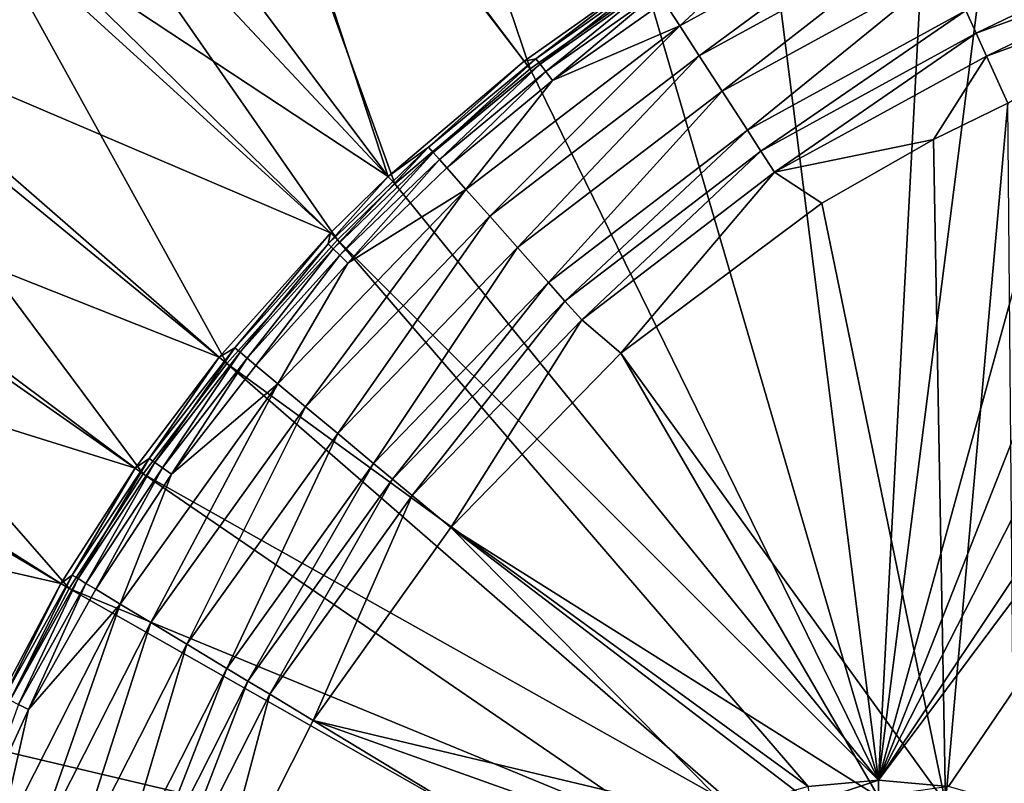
# Model space of a CAD drawing. Header units: metres. Extents: x -1501 to 0, y -1015 to 0.
# Tile 10 of 31: x -1299 to -1197, y -210 to -131. Entities that reach past the tile are written whole.
import ezdxf

# ---------------------------------------------------------------- set-up
doc = ezdxf.new("R2010")
doc.units = ezdxf.units.M

msp = doc.modelspace()

# ---------------------------------------------------------------- linework, layer by layer
at = {"layer": 'None'}
for points in [[(-1280.552856, -91.589279, -3), (-1264.947998, -80.514107, -3), (-1246.011963, -136.475662, -406)], [(-1264.947998, -80.514107, -3), (-1233.976685, -127.933823, -406), (-1246.011963, -136.475662, -406)], [(-1298.717651, -107.014389, -3), (-1280.552856, -91.589279, -3), (-1260.017334, -148.368332, -406)], [(-1280.552856, -91.589279, -3), (-1246.011963, -136.475662, -406), (-1260.017334, -148.368332, -406)], [(-1292.674194, -105.024422), (-1260.715454, -147.622437, -377.175201), (-1278.516968, -93.314049)], [(-1260.715454, -147.622437, -377.175201), (-1246.63501, -135.666046, -377.175201), (-1278.516968, -93.314049)], [(-1278.516968, -93.314049), (-1246.63501, -135.666046, -377.175201), (-1234.535278, -127.078514, -377.175201)], [(-1210, -210.077194, -406), (-1134.411499, -96.914032, -406), (-1125.44397, -96.89621, -406)], [(-1202.735352, -210.743744, -406), (-1210, -210.077194, -406), (-1125.44397, -96.89621, -406)], [(-1152.899658, -98.285149, -406), (-1134.411499, -96.914032, -406), (-1210, -210.077194, -406)], [(-1125.44397, -96.89621, -406), (-1195.304932, -212.880112, -406), (-1202.735352, -210.743744, -406)], [(-1166.847046, -100.529968, -406), (-1152.899658, -98.285149, -406), (-1210, -210.077194, -406)], [(-1210, -210.077194, -406), (-1180.786133, -103.854103, -406), (-1166.847046, -100.529968, -406)], [(-1197.112061, -109.2033, -406), (-1180.786133, -103.854103, -406), (-1210, -210.077194, -406)], [(-1260.715454, -147.622437, -377.175201), (-1292.674194, -105.024422), (-1305.914063, -117.762787)], [(-1306.394287, -114.515511, -3), (-1298.717651, -107.014389, -3), (-1265.94519, -154.160522, -406)], [(-1298.717651, -107.014389, -3), (-1260.017334, -148.368332, -406), (-1265.94519, -154.160522, -406)], [(-1204.798462, -112.302994, -406), (-1197.112061, -109.2033, -406), (-1210, -210.077194, -406)], [(-1210, -210.077194, -406), (-1221.317627, -120.346916, -406), (-1204.798462, -112.302994, -406)], [(-1321.25708, -131.113937, -3), (-1306.394287, -114.515511, -3), (-1277.405518, -166.959427, -406)], [(-1306.394287, -114.515511, -3), (-1265.94519, -154.160522, -406), (-1277.405518, -166.959427, -406)], [(-1266.674805, -153.445435, -377.175201), (-1305.914063, -117.762787), (-1318.161987, -131.457504)], [(-1266.674805, -153.445435, -377.175201), (-1260.715454, -147.622437, -377.175201), (-1305.914063, -117.762787)], [(-1228.537842, -135.1362, -395.641296), (-1206.274414, -118.711464, -391.779236), (-1230.557617, -132.020828, -391.779236)], [(-1230.557617, -132.020828, -391.779236), (-1206.274414, -118.711464, -391.779236), (-1220.082886, -122.292229, -387.314758)], [(-1206.274414, -118.711464, -391.779236), (-1228.537842, -135.1362, -395.641296), (-1204.740234, -122.092957, -395.641296)], [(-1233.976685, -127.933823, -406), (-1221.317627, -120.346916, -406), (-1210, -210.077194, -406)], [(-1228.537842, -135.1362, -395.641296), (-1226.176147, -138.778854, -398.780426), (-1204.740234, -122.092957, -395.641296)], [(-1226.176147, -138.778854, -398.780426), (-1202.946289, -126.046791, -398.780426), (-1204.740234, -122.092957, -395.641296)], [(-1176.7771, -121.612518, -401.100159), (-1200.948608, -130.449799, -401.100159), (-1199.89209, -132.778641, -401.92572)], [(-1176.078247, -124.072128, -401.92572), (-1176.7771, -121.612518, -401.100159), (-1199.89209, -132.778641, -401.92572)], [(-1230.557617, -132.020828, -391.779236), (-1220.082886, -122.292229, -387.314758), (-1232.173218, -129.528748, -387.314758)], [(-1176.078247, -124.072128, -401.92572), (-1199.89209, -132.778641, -401.92572), (-1198.809326, -135.164932, -402.52005)], [(-1175.362061, -126.59243, -402.52005), (-1176.078247, -124.072128, -401.92572), (-1198.809326, -135.164932, -402.52005)], [(-1202.946289, -126.046791, -398.780426), (-1226.176147, -138.778854, -398.780426), (-1223.546265, -142.835342, -401.100159)], [(-1200.948608, -130.449799, -401.100159), (-1202.946289, -126.046791, -398.780426), (-1223.546265, -142.835342, -401.100159)], [(-1234.535278, -127.078514, -377.175201), (-1246.63501, -135.666046, -377.175201), (-1245.437744, -135.421844, -379.803467)], [(-1233.724976, -127.135361, -379.803467), (-1234.535278, -127.078514, -377.175201), (-1245.437744, -135.421844, -379.803467)], [(-1244.998535, -135.999435, -382.385681), (-1233.724976, -127.135361, -379.803467), (-1245.437744, -135.421844, -379.803467)], [(-1244.998535, -135.999435, -382.385681), (-1233.330078, -127.744362, -382.385681), (-1233.724976, -127.135361, -379.803467)], [(-1198.809326, -135.164932, -402.52005), (-1196.598389, -140.03772, -403), (-1175.362061, -126.59243, -402.52005)], [(-1246.011963, -136.475662, -406), (-1233.976685, -127.933823, -406), (-1210, -210.077194, -406)], [(-1244.421753, -136.757996, -384.897552), (-1233.330078, -127.744362, -382.385681), (-1244.998535, -135.999435, -382.385681)], [(-1244.421753, -136.757996, -384.897552), (-1232.811523, -128.544174, -384.897552), (-1233.330078, -127.744362, -382.385681)], [(-1243.71167, -137.691803, -387.314758), (-1232.811523, -128.544174, -384.897552), (-1244.421753, -136.757996, -384.897552)], [(-1243.71167, -137.691803, -387.314758), (-1232.173218, -129.528748, -387.314758), (-1232.811523, -128.544174, -384.897552)], [(-1230.557617, -132.020828, -391.779236), (-1232.173218, -129.528748, -387.314758), (-1243.71167, -137.691803, -387.314758)], [(-1332.468018, -145.930359, -3), (-1321.25708, -131.113937, -3), (-1286.052002, -178.386719, -406)], [(-1321.25708, -131.113937, -3), (-1277.405518, -166.959427, -406), (-1286.052002, -178.386719, -406)], [(-1200.948608, -130.449799, -401.100159), (-1223.546265, -142.835342, -401.100159), (-1222.155273, -144.980881, -401.92572)], [(-1199.89209, -132.778641, -401.92572), (-1200.948608, -130.449799, -401.100159), (-1222.155273, -144.980881, -401.92572)], [(-1278.196411, -166.312881, -377.175201), (-1318.161987, -131.457504), (-1329.349365, -146.03157)], [(-1278.196411, -166.312881, -377.175201), (-1266.674805, -153.445435, -377.175201), (-1318.161987, -131.457504)], [(-1250.205566, -151.725204, -395.641296), (-1230.557617, -132.020828, -391.779236), (-1252.66748, -148.948318, -391.779236)], [(-1252.66748, -148.948318, -391.779236), (-1230.557617, -132.020828, -391.779236), (-1243.71167, -137.691803, -387.314758)], [(-1250.205566, -151.725204, -395.641296), (-1228.537842, -135.1362, -395.641296), (-1230.557617, -132.020828, -391.779236)], [(-1199.89209, -132.778641, -401.92572), (-1222.155273, -144.980881, -401.92572), (-1220.72998, -147.179382, -402.52005)], [(-1198.809326, -135.164932, -402.52005), (-1199.89209, -132.778641, -401.92572), (-1220.72998, -147.179382, -402.52005)], [(-1245.437744, -135.421844, -379.803467), (-1246.63501, -135.666046, -377.175201), (-1256.528076, -144.593643, -379.803467)], [(-1256.046875, -145.136475, -382.385681), (-1245.437744, -135.421844, -379.803467), (-1256.528076, -144.593643, -379.803467)], [(-1256.046875, -145.136475, -382.385681), (-1244.998535, -135.999435, -382.385681), (-1245.437744, -135.421844, -379.803467)], [(-1250.205566, -151.725204, -395.641296), (-1247.327026, -154.972092, -398.780426), (-1228.537842, -135.1362, -395.641296)], [(-1247.327026, -154.972092, -398.780426), (-1226.176147, -138.778854, -398.780426), (-1228.537842, -135.1362, -395.641296)], [(-1220.72998, -147.179382, -402.52005), (-1204.280518, -143.769913, -403), (-1198.809326, -135.164932, -402.52005)], [(-1204.280518, -143.769913, -403), (-1196.598389, -140.03772, -403), (-1198.809326, -135.164932, -402.52005)], [(-1246.63501, -135.666046, -377.175201), (-1260.715454, -147.622437, -377.175201), (-1256.528076, -144.593643, -379.803467)], [(-1210, -210.077194, -406), (-1260.017334, -148.368332, -406), (-1246.011963, -136.475662, -406)], [(-1255.414795, -145.849396, -384.897552), (-1244.998535, -135.999435, -382.385681), (-1256.046875, -145.136475, -382.385681)], [(-1255.414795, -145.849396, -384.897552), (-1244.421753, -136.757996, -384.897552), (-1244.998535, -135.999435, -382.385681)], [(-1254.636719, -146.727005, -387.314758), (-1244.421753, -136.757996, -384.897552), (-1255.414795, -145.849396, -384.897552)], [(-1254.636719, -146.727005, -387.314758), (-1243.71167, -137.691803, -387.314758), (-1244.421753, -136.757996, -384.897552)], [(-1254.636719, -146.727005, -387.314758), (-1252.66748, -148.948318, -391.779236), (-1243.71167, -137.691803, -387.314758)], [(-1226.176147, -138.778854, -398.780426), (-1247.327026, -154.972092, -398.780426), (-1244.12146, -158.587845, -401.100159)], [(-1223.546265, -142.835342, -401.100159), (-1226.176147, -138.778854, -398.780426), (-1244.12146, -158.587845, -401.100159)], [(-1196.598389, -140.03772, -403), (-1204.280518, -143.769913, -403), (-1203.050415, -212.446869, -403)], [(-1195.942505, -214.49057, -403), (-1196.598389, -140.03772, -403), (-1203.050415, -212.446869, -403)], [(-1223.546265, -142.835342, -401.100159), (-1244.12146, -158.587845, -401.100159), (-1242.426025, -160.50029, -401.92572)], [(-1222.155273, -144.980881, -401.92572), (-1223.546265, -142.835342, -401.100159), (-1242.426025, -160.50029, -401.92572)], [(-1256.528076, -144.593643, -379.803467), (-1260.715454, -147.622437, -377.175201), (-1266.933594, -154.586823, -379.803467)], [(-1266.933594, -154.586823, -379.803467), (-1266.412964, -155.091782, -382.385681), (-1256.528076, -144.593643, -379.803467)], [(-1266.412964, -155.091782, -382.385681), (-1256.046875, -145.136475, -382.385681), (-1256.528076, -144.593643, -379.803467)], [(-1220.72998, -147.179382, -402.52005), (-1215.847168, -150.386841, -403), (-1204.280518, -143.769913, -403)], [(-1203.050415, -212.446869, -403), (-1204.280518, -143.769913, -403), (-1215.847168, -150.386841, -403)], [(-1265.729126, -155.754959, -384.897552), (-1256.046875, -145.136475, -382.385681), (-1266.412964, -155.091782, -382.385681)], [(-1265.729126, -155.754959, -384.897552), (-1255.414795, -145.849396, -384.897552), (-1256.046875, -145.136475, -382.385681)], [(-1222.155273, -144.980881, -401.92572), (-1242.426025, -160.50029, -401.92572), (-1240.688721, -162.45993, -402.52005)], [(-1220.72998, -147.179382, -402.52005), (-1222.155273, -144.980881, -401.92572), (-1240.688721, -162.45993, -402.52005)], [(-1342.401978, -161.319244, -3), (-1332.468018, -145.930359, -3), (-1293.713745, -190.255554, -406)], [(-1286.889282, -177.801315, -377.175201), (-1329.349365, -146.03157), (-1339.413086, -161.403)], [(-1332.468018, -145.930359, -3), (-1286.052002, -178.386719, -406), (-1293.713745, -190.255554, -406)], [(-1286.889282, -177.801315, -377.175201), (-1278.196411, -166.312881, -377.175201), (-1329.349365, -146.03157)], [(-1264.887329, -156.571335, -387.314758), (-1255.414795, -145.849396, -384.897552), (-1265.729126, -155.754959, -384.897552)], [(-1264.887329, -156.571335, -387.314758), (-1254.636719, -146.727005, -387.314758), (-1255.414795, -145.849396, -384.897552)], [(-1260.715454, -147.622437, -377.175201), (-1266.674805, -153.445435, -377.175201), (-1266.933594, -154.586823, -379.803467)], [(-1252.66748, -148.948318, -391.779236), (-1254.636719, -146.727005, -387.314758), (-1264.887329, -156.571335, -387.314758)], [(-1240.688721, -162.45993, -402.52005), (-1236.644043, -165.894104, -403), (-1220.72998, -147.179382, -402.52005)], [(-1236.644043, -165.894104, -403), (-1215.847168, -150.386841, -403), (-1220.72998, -147.179382, -402.52005)], [(-1265.94519, -154.160522, -406), (-1260.017334, -148.368332, -406), (-1210, -210.077194, -406)], [(-1269.27063, -171.436111, -395.641296), (-1252.66748, -148.948318, -391.779236), (-1272.12146, -169.061401, -391.779236)], [(-1272.12146, -169.061401, -391.779236), (-1252.66748, -148.948318, -391.779236), (-1264.887329, -156.571335, -387.314758)], [(-1269.27063, -171.436111, -395.641296), (-1250.205566, -151.725204, -395.641296), (-1252.66748, -148.948318, -391.779236)], [(-1215.847168, -150.386841, -403), (-1236.644043, -165.894104, -403), (-1203.050415, -212.446869, -403)], [(-1269.27063, -171.436111, -395.641296), (-1265.937134, -174.212753, -398.780426), (-1250.205566, -151.725204, -395.641296)], [(-1265.937134, -174.212753, -398.780426), (-1247.327026, -154.972092, -398.780426), (-1250.205566, -151.725204, -395.641296)], [(-1266.674805, -153.445435, -377.175201), (-1278.196411, -166.312881, -377.175201), (-1276.592163, -165.337402, -379.803467)], [(-1266.933594, -154.586823, -379.803467), (-1266.674805, -153.445435, -377.175201), (-1276.592163, -165.337402, -379.803467)], [(-1277.405518, -166.959427, -406), (-1265.94519, -154.160522, -406), (-1217.264648, -210.743744, -406)], [(-1276.592163, -165.337402, -379.803467), (-1276.03479, -165.80162, -382.385681), (-1266.933594, -154.586823, -379.803467)], [(-1276.03479, -165.80162, -382.385681), (-1266.412964, -155.091782, -382.385681), (-1266.933594, -154.586823, -379.803467)], [(-1217.264648, -210.743744, -406), (-1265.94519, -154.160522, -406), (-1210, -210.077194, -406)], [(-1276.03479, -165.80162, -382.385681), (-1275.302856, -166.411285, -384.897552), (-1266.412964, -155.091782, -382.385681)], [(-1275.302856, -166.411285, -384.897552), (-1265.729126, -155.754959, -384.897552), (-1266.412964, -155.091782, -382.385681)], [(-1274.401978, -167.161789, -387.314758), (-1265.729126, -155.754959, -384.897552), (-1275.302856, -166.411285, -384.897552)], [(-1274.401978, -167.161789, -387.314758), (-1264.887329, -156.571335, -387.314758), (-1265.729126, -155.754959, -384.897552)], [(-1247.327026, -154.972092, -398.780426), (-1265.937134, -174.212753, -398.780426), (-1262.225098, -177.30484, -401.100159)], [(-1244.12146, -158.587845, -401.100159), (-1247.327026, -154.972092, -398.780426), (-1262.225098, -177.30484, -401.100159)], [(-1274.401978, -167.161789, -387.314758), (-1272.12146, -169.061401, -391.779236), (-1264.887329, -156.571335, -387.314758)], [(-1244.12146, -158.587845, -401.100159), (-1262.225098, -177.30484, -401.100159), (-1260.261719, -178.940292, -401.92572)], [(-1242.426025, -160.50029, -401.92572), (-1244.12146, -158.587845, -401.100159), (-1260.261719, -178.940292, -401.92572)], [(-1242.426025, -160.50029, -401.92572), (-1260.261719, -178.940292, -401.92572), (-1258.249878, -180.616119, -402.52005)], [(-1240.688721, -162.45993, -402.52005), (-1242.426025, -160.50029, -401.92572), (-1258.249878, -180.616119, -402.52005)], [(-1294.591919, -189.733627, -377.175201), (-1339.413086, -161.403), (-1348.296631, -177.485382)], [(-1342.401978, -161.319244, -3), (-1293.713745, -190.255554, -406), (-1302.400513, -206.63327, -406)], [(-1294.591919, -189.733627, -377.175201), (-1286.889282, -177.801315, -377.175201), (-1339.413086, -161.403)], [(-1258.249878, -180.616119, -402.52005), (-1254.235596, -183.951889, -403), (-1240.688721, -162.45993, -402.52005)], [(-1254.235596, -183.951889, -403), (-1236.644043, -165.894104, -403), (-1240.688721, -162.45993, -402.52005)], [(-1276.592163, -165.337402, -379.803467), (-1278.196411, -166.312881, -377.175201), (-1285.441406, -176.781448, -379.803467)], [(-1285.441406, -176.781448, -379.803467), (-1284.850586, -177.202286, -382.385681), (-1276.592163, -165.337402, -379.803467)], [(-1284.850586, -177.202286, -382.385681), (-1276.03479, -165.80162, -382.385681), (-1276.592163, -165.337402, -379.803467)], [(-1284.850586, -177.202286, -382.385681), (-1284.074585, -177.75499, -384.897552), (-1276.03479, -165.80162, -382.385681)], [(-1284.074585, -177.75499, -384.897552), (-1275.302856, -166.411285, -384.897552), (-1276.03479, -165.80162, -382.385681)], [(-1236.644043, -165.894104, -403), (-1254.235596, -183.951889, -403), (-1210, -211.80925, -403)], [(-1236.644043, -165.894104, -403), (-1210, -211.80925, -403), (-1203.050415, -212.446869, -403)], [(-1278.196411, -166.312881, -377.175201), (-1286.889282, -177.801315, -377.175201), (-1285.441406, -176.781448, -379.803467)], [(-1286.052002, -178.386719, -406), (-1277.405518, -166.959427, -406), (-1224.695068, -212.880112, -406)], [(-1284.074585, -177.75499, -384.897552), (-1283.119385, -178.435364, -387.314758), (-1275.302856, -166.411285, -384.897552)], [(-1283.119385, -178.435364, -387.314758), (-1274.401978, -167.161789, -387.314758), (-1275.302856, -166.411285, -384.897552)], [(-1224.695068, -212.880112, -406), (-1277.405518, -166.959427, -406), (-1217.264648, -210.743744, -406)], [(-1272.12146, -169.061401, -391.779236), (-1274.401978, -167.161789, -387.314758), (-1283.119385, -178.435364, -387.314758)], [(-1285.259766, -193.7827, -395.641296), (-1272.12146, -169.061401, -391.779236), (-1288.43689, -191.863937, -391.779236)], [(-1288.43689, -191.863937, -391.779236), (-1272.12146, -169.061401, -391.779236), (-1283.119385, -178.435364, -387.314758)], [(-1285.259766, -193.7827, -395.641296), (-1269.27063, -171.436111, -395.641296), (-1272.12146, -169.061401, -391.779236)], [(-1285.259766, -193.7827, -395.641296), (-1281.544922, -196.026215, -398.780426), (-1269.27063, -171.436111, -395.641296)], [(-1281.544922, -196.026215, -398.780426), (-1265.937134, -174.212753, -398.780426), (-1269.27063, -171.436111, -395.641296)], [(-1265.937134, -174.212753, -398.780426), (-1281.544922, -196.026215, -398.780426), (-1277.408081, -198.524612, -401.100159)], [(-1262.225098, -177.30484, -401.100159), (-1265.937134, -174.212753, -398.780426), (-1277.408081, -198.524612, -401.100159)], [(-1285.441406, -176.781448, -379.803467), (-1286.889282, -177.801315, -377.175201), (-1293.419189, -188.85498, -379.803467)], [(-1293.419189, -188.85498, -379.803467), (-1292.798096, -189.230057, -382.385681), (-1285.441406, -176.781448, -379.803467)], [(-1292.798096, -189.230057, -382.385681), (-1284.850586, -177.202286, -382.385681), (-1285.441406, -176.781448, -379.803467)], [(-1292.798096, -189.230057, -382.385681), (-1291.982422, -189.722672, -384.897552), (-1284.850586, -177.202286, -382.385681)], [(-1291.982422, -189.722672, -384.897552), (-1284.074585, -177.75499, -384.897552), (-1284.850586, -177.202286, -382.385681)], [(-1303.325317, -206.199173, -377.175201), (-1294.591919, -189.733627, -377.175201), (-1348.296631, -177.485382)], [(-1286.889282, -177.801315, -377.175201), (-1294.591919, -189.733627, -377.175201), (-1293.419189, -188.85498, -379.803467)], [(-1291.982422, -189.722672, -384.897552), (-1290.978394, -190.329071, -387.314758), (-1284.074585, -177.75499, -384.897552)], [(-1290.978394, -190.329071, -387.314758), (-1283.119385, -178.435364, -387.314758), (-1284.074585, -177.75499, -384.897552)], [(-1262.225098, -177.30484, -401.100159), (-1277.408081, -198.524612, -401.100159), (-1275.219971, -199.846054, -401.92572)], [(-1260.261719, -178.940292, -401.92572), (-1262.225098, -177.30484, -401.100159), (-1275.219971, -199.846054, -401.92572)], [(-1293.713745, -190.255554, -406), (-1286.052002, -178.386719, -406), (-1231.071655, -216.09111, -406)], [(-1288.43689, -191.863937, -391.779236), (-1283.119385, -178.435364, -387.314758), (-1290.978394, -190.329071, -387.314758)], [(-1231.071655, -216.09111, -406), (-1286.052002, -178.386719, -406), (-1224.695068, -212.880112, -406)], [(-1260.261719, -178.940292, -401.92572), (-1275.219971, -199.846054, -401.92572), (-1272.977905, -201.200104, -402.52005)], [(-1258.249878, -180.616119, -402.52005), (-1260.261719, -178.940292, -401.92572), (-1272.977905, -201.200104, -402.52005)], [(-1272.977905, -201.200104, -402.52005), (-1268.463623, -203.926453, -403), (-1258.249878, -180.616119, -402.52005)], [(-1268.463623, -203.926453, -403), (-1254.235596, -183.951889, -403), (-1258.249878, -180.616119, -402.52005)], [(-1254.235596, -183.951889, -403), (-1268.463623, -203.926453, -403), (-1224.057495, -214.49057, -403)], [(-1254.235596, -183.951889, -403), (-1216.949585, -212.446869, -403), (-1210, -211.80925, -403)], [(-1216.949585, -212.446869, -403), (-1254.235596, -183.951889, -403), (-1224.057495, -214.49057, -403)], [(-1293.419189, -188.85498, -379.803467), (-1294.591919, -189.733627, -377.175201), (-1300.463257, -201.494049, -379.803467)], [(-1300.463257, -201.494049, -379.803467), (-1299.815552, -201.821228, -382.385681), (-1293.419189, -188.85498, -379.803467)], [(-1299.815552, -201.821228, -382.385681), (-1292.798096, -189.230057, -382.385681), (-1293.419189, -188.85498, -379.803467)], [(-1299.815552, -201.821228, -382.385681), (-1298.964844, -202.250916, -384.897552), (-1292.798096, -189.230057, -382.385681)], [(-1298.964844, -202.250916, -384.897552), (-1291.982422, -189.722672, -384.897552), (-1292.798096, -189.230057, -382.385681)], [(-1294.591919, -189.733627, -377.175201), (-1303.325317, -206.199173, -377.175201), (-1300.463257, -201.494049, -379.803467)], [(-1238.229736, -221.770325, -406), (-1302.400513, -206.63327, -406), (-1293.713745, -190.255554, -406)], [(-1298.964844, -202.250916, -384.897552), (-1297.917603, -202.779877, -387.314758), (-1291.982422, -189.722672, -384.897552)], [(-1297.917603, -202.779877, -387.314758), (-1290.978394, -190.329071, -387.314758), (-1291.982422, -189.722672, -384.897552)], [(-1297.917603, -202.779877, -387.314758), (-1288.43689, -191.863937, -391.779236), (-1290.978394, -190.329071, -387.314758)], [(-1238.229736, -221.770325, -406), (-1293.713745, -190.255554, -406), (-1231.071655, -216.09111, -406)], [(-1301.131226, -216.859848, -391.779236), (-1288.43689, -191.863937, -391.779236), (-1297.917603, -202.779877, -387.314758)], [(-1301.131226, -216.859848, -391.779236), (-1297.700195, -218.278793, -395.641296), (-1288.43689, -191.863937, -391.779236)], [(-1297.700195, -218.278793, -395.641296), (-1285.259766, -193.7827, -395.641296), (-1288.43689, -191.863937, -391.779236)], [(-1297.700195, -218.278793, -395.641296), (-1293.688599, -219.937897, -398.780426), (-1285.259766, -193.7827, -395.641296)], [(-1293.688599, -219.937897, -398.780426), (-1281.544922, -196.026215, -398.780426), (-1285.259766, -193.7827, -395.641296)], [(-1281.544922, -196.026215, -398.780426), (-1293.688599, -219.937897, -398.780426), (-1289.221191, -221.785492, -401.100159)], [(-1277.408081, -198.524612, -401.100159), (-1281.544922, -196.026215, -398.780426), (-1289.221191, -221.785492, -401.100159)], [(-1277.408081, -198.524612, -401.100159), (-1289.221191, -221.785492, -401.100159), (-1286.858398, -222.762711, -401.92572)], [(-1275.219971, -199.846054, -401.92572), (-1277.408081, -198.524612, -401.100159), (-1286.858398, -222.762711, -401.92572)], [(-1275.219971, -199.846054, -401.92572), (-1286.858398, -222.762711, -401.92572), (-1284.437134, -223.764053, -402.52005)], [(-1272.977905, -201.200104, -402.52005), (-1275.219971, -199.846054, -401.92572), (-1284.437134, -223.764053, -402.52005)], [(-1284.437134, -223.764053, -402.52005), (-1279.512573, -225.800735, -403), (-1272.977905, -201.200104, -402.52005)], [(-1279.512573, -225.800735, -403), (-1268.463623, -203.926453, -403), (-1272.977905, -201.200104, -402.52005)], [(-1303.875732, -215.724792, -387.314758), (-1297.917603, -202.779877, -387.314758), (-1298.964844, -202.250916, -384.897552)], [(-1303.875732, -215.724792, -387.314758), (-1301.131226, -216.859848, -391.779236), (-1297.917603, -202.779877, -387.314758)], [(-1268.463623, -203.926453, -403), (-1279.512573, -225.800735, -403), (-1237.004883, -222.995056, -403)], [(-1224.057495, -214.49057, -403), (-1268.463623, -203.926453, -403), (-1230.158691, -217.562958, -403)], [(-1268.463623, -203.926453, -403), (-1237.004883, -222.995056, -403), (-1230.158691, -217.562958, -403)], [(-1306.021362, -214.837387, -406), (-1302.400513, -206.63327, -406), (-1238.229736, -221.770325, -406)], [(-1216.95752, -212.403564, -408.923737), (-1217.264648, -210.743744, -406), (-1210, -210.077194, -406)], [(-1210, -211.765213, -408.923737), (-1216.95752, -212.403564, -408.923737), (-1210, -210.077194, -406)], [(-1210, -211.765213, -408.923737), (-1210, -210.077194, -406), (-1202.735352, -210.743744, -406)]]:
    msp.add_3dface(points, dxfattribs=at)
at = {"layer": 'None01'}
for points in [[(-1420.450195, -116.977798, -410), (-953.507996, -712.491272, -410), (-1404.711548, -104.637085, -410)], [(-1420.450195, -116.977798, -430), (-1404.711548, -104.637085, -430), (-953.507996, -712.491272, -430)], [(-1404.711548, -104.637085, -410), (-953.507996, -712.491272, -410), (-937.769287, -700.150574, -410)], [(-937.769287, -700.150574, -410), (-937.769287, -700.150574, -430), (-1404.711548, -104.637085, -410)], [(-937.769287, -700.150574, -430), (-1404.711548, -104.637085, -430), (-1404.711548, -104.637085, -410)], [(-1404.711548, -104.637085, -430), (-937.769287, -700.150574, -430), (-953.507996, -712.491272, -430)], [(-953.507996, -712.491272, -410), (-1420.450195, -116.977798, -410), (-953.507996, -712.491272, -430)], [(-1420.450195, -116.977798, -410), (-1420.450195, -116.977798, -430), (-953.507996, -712.491272, -430)]]:
    msp.add_3dface(points, dxfattribs=at)

doc.saveas('drawing.dxf')
